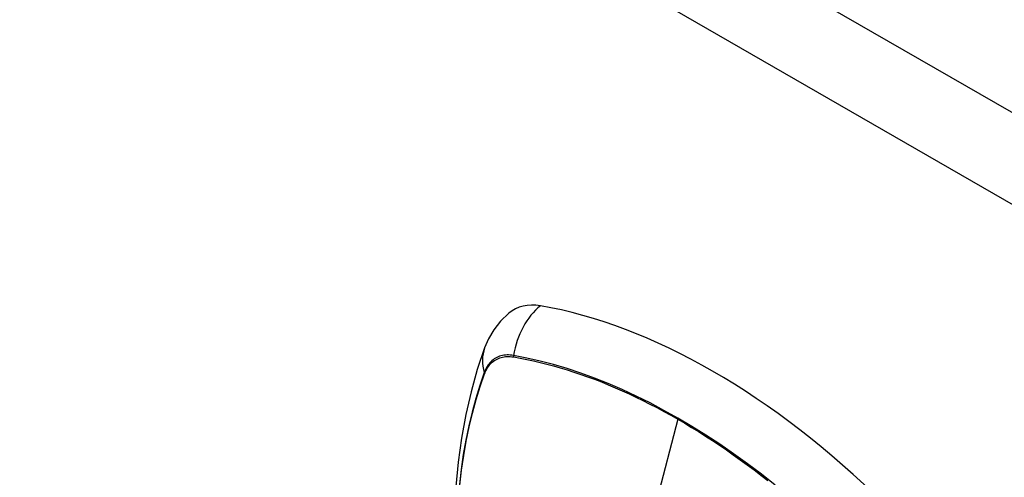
# Model space of a CAD drawing. Header units: inches. Extents: x 581 to 683, y 228 to 312.
# Tile 30 of 104: x 582.618 to 584.351, y 308.684 to 309.49. Entities that reach past the tile are written whole.
import ezdxf

# ---------------------------------------------------------------- set-up
doc = ezdxf.new("R2010")
doc.units = ezdxf.units.IN
doc.header["$MEASUREMENT"] = 0
doc.layers.add('Visible Edges(ANSI)', color=7, linetype='Continuous', lineweight=25)
doc.layers.add('Visible Tangent Edges(ANSI)', color=7, linetype='Continuous', lineweight=25)

msp = doc.modelspace()

# ---------------------------------------------------------------- linework, layer by layer
at = {"layer": 'Visible Edges(ANSI)', "flags": 128}
for points in [[(583.4791, 308.9733), (583.4644, 308.9592), (583.4524, 308.9439), (583.4431, 308.928), (583.4363, 308.9122)], [(583.4363, 308.9122), (583.4234, 308.8741), (583.4124, 308.8349), (583.4031, 308.7946), (583.3955, 308.7533), (583.3897, 308.7111), (583.3856, 308.6681), (583.3831, 308.6243), (583.3823, 308.5797), (583.3831, 308.5344), (583.3855, 308.4886), (583.3895, 308.4422), (583.3951, 308.3953), (583.4023, 308.348), (583.411, 308.3004), (583.4211, 308.2525), (583.4328, 308.2043)]]:
    msp.add_lwpolyline(points, dxfattribs=at)
at = {"layer": 'Visible Edges(ANSI)'}
for centre, major_axis, start_param, end_param in [((583.5758, 308.8256), (-0.0884, 0.1535), 5.835982, 6.382176), ((583.8376, 307.8089), (-0.6483, 1.1259), 5.16346, 5.835982)]:
    msp.add_ellipse(centre, major_axis=major_axis, ratio=0.578093, start_param=start_param, end_param=end_param, dxfattribs=at)
at = {"layer": 'Visible Tangent Edges(ANSI)'}
for p, q in [((580.9836, 311.2734), (631.6159, 282.1161)), ((631.5459, 281.9949), (580.9136, 311.1521)), ((583.4871, 308.8961), (583.4874, 308.8961)), ((583.4362, 308.8664), (583.4363, 308.8667)), ((583.7762, 308.7867), (583.7283, 308.6009))]:
    msp.add_line(p, q, dxfattribs=at)
at = {"layer": 'Visible Tangent Edges(ANSI)', "flags": 128}
for points in [[(583.4872, 308.8987), (583.4843, 308.8991), (583.4814, 308.8994), (583.4785, 308.8996), (583.4757, 308.8996), (583.4729, 308.8994), (583.4702, 308.8991), (583.4676, 308.8986), (583.465, 308.898), (583.4625, 308.8973), (583.46, 308.8963), (583.4577, 308.8953), (583.4554, 308.894), (583.4532, 308.8927), (583.4511, 308.8911), (583.4491, 308.8895), (583.4472, 308.8877), (583.4454, 308.8858), (583.4436, 308.8837), (583.442, 308.8815), (583.4405, 308.8792), (583.4391, 308.8767), (583.4377, 308.8741), (583.4365, 308.8714), (583.4354, 308.8686)], [(583.9478, 308.6706), (583.9235, 308.6897), (583.8991, 308.7081), (583.8746, 308.7257), (583.8501, 308.7426), (583.8255, 308.7587), (583.801, 308.774), (583.7765, 308.7885), (583.7519, 308.8022), (583.7274, 308.8152), (583.7029, 308.8273), (583.6784, 308.8387), (583.654, 308.8492), (583.6297, 308.8588), (583.6055, 308.8676), (583.5814, 308.8756), (583.5576, 308.8827), (583.5339, 308.8889), (583.5105, 308.8942), (583.4872, 308.8987)], [(583.4363, 308.8667), (583.4374, 308.8694), (583.4386, 308.872), (583.4399, 308.8745), (583.4413, 308.8769), (583.4428, 308.8791), (583.4444, 308.8813), (583.4461, 308.8833), (583.4479, 308.8851), (583.4498, 308.8869), (583.4518, 308.8885), (583.4538, 308.89), (583.456, 308.8913), (583.4582, 308.8925), (583.4605, 308.8936), (583.4629, 308.8945), (583.4653, 308.8952), (583.4679, 308.8959), (583.4704, 308.8963), (583.4731, 308.8967), (583.4758, 308.8969), (583.4785, 308.8969), (583.4813, 308.8968), (583.4842, 308.8965), (583.4871, 308.8961)], [(583.4874, 308.8961), (583.499, 308.894), (583.5106, 308.8917), (583.5223, 308.8892), (583.534, 308.8865), (583.5458, 308.8835), (583.5576, 308.8803), (583.5695, 308.877), (583.5814, 308.8734), (583.5934, 308.8695), (583.6054, 308.8655), (583.6175, 308.8612), (583.6296, 308.8568), (583.6417, 308.8521), (583.6539, 308.8472), (583.6661, 308.842), (583.6783, 308.8367), (583.6905, 308.8312), (583.7027, 308.8254), (583.715, 308.8195), (583.7272, 308.8133), (583.7395, 308.807), (583.7517, 308.8004), (583.7639, 308.7937), (583.7762, 308.7867)], [(583.4354, 308.8686), (583.4277, 308.8461), (583.4206, 308.823), (583.4141, 308.7992), (583.4083, 308.7748), (583.4031, 308.7498), (583.3987, 308.7243), (583.3949, 308.6982), (583.3918, 308.6717)], [(583.3925, 308.6704), (583.3956, 308.6968), (583.3994, 308.7228), (583.4038, 308.7482), (583.409, 308.7731), (583.4148, 308.7973), (583.4213, 308.821), (583.4284, 308.844), (583.4362, 308.8664)], [(583.7762, 308.7867), (583.7884, 308.7796), (583.8006, 308.7722), (583.8129, 308.7647), (583.8251, 308.757), (583.8373, 308.749), (583.8495, 308.7409), (583.8618, 308.7325), (583.874, 308.724), (583.8862, 308.7153), (583.8984, 308.7064), (583.9105, 308.6973), (583.9226, 308.688), (583.9347, 308.6786)]]:
    msp.add_lwpolyline(points, dxfattribs=at)
at = {"layer": 'Visible Tangent Edges(ANSI)'}
for centre, major_axis, ratio, start_param, end_param in [((583.5733, 308.8868), (-0.02, -0.1164), 0.735728, 3.82822, 4.736579), ((583.5472, 308.8716), (-0.1109, 0.0406), 0.734358, 0, 0.495362), ((583.4944, 308.8977), (-0.00174, -0.00969), 0.735633, 4.742205, 5.005912), ((583.4448, 308.8689), (0.00925, -0.00335), 0.731254, 3.634308, 3.898015)]:
    msp.add_ellipse(centre, major_axis=major_axis, ratio=ratio, start_param=start_param, end_param=end_param, dxfattribs=at)

doc.saveas('drawing.dxf')
